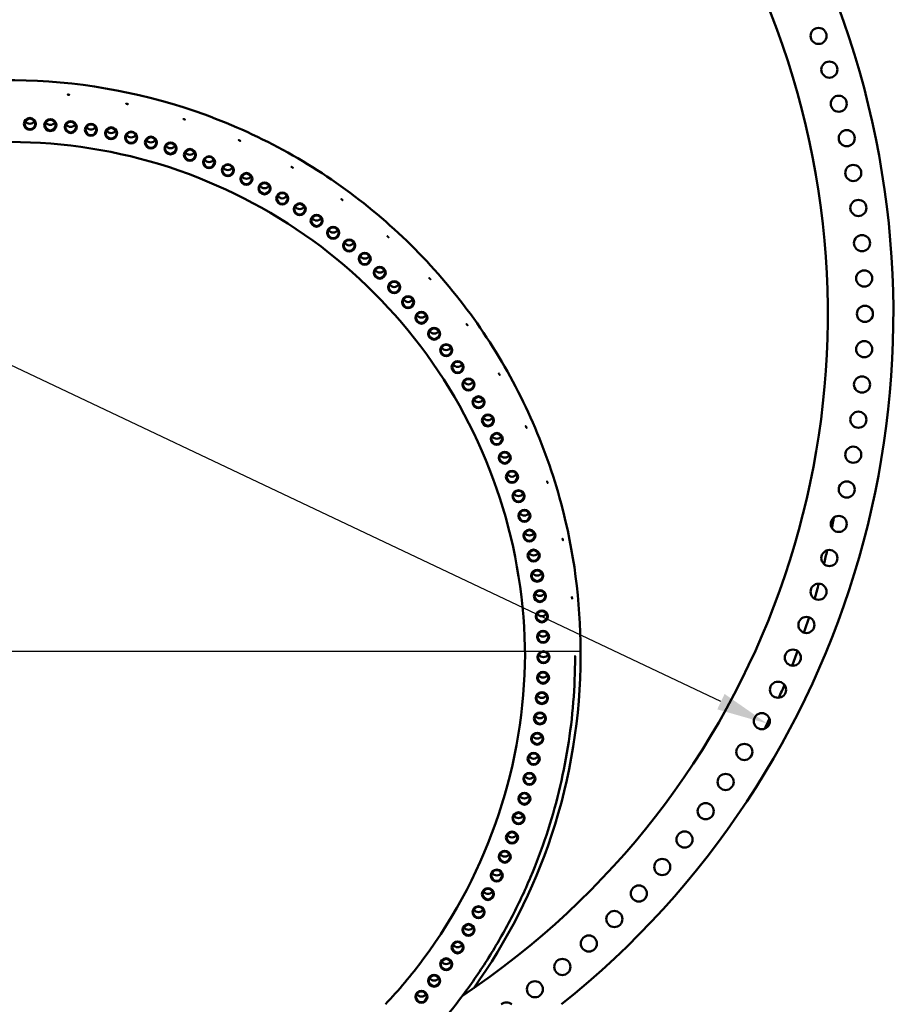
# Model space of a CAD drawing. Header units: millimetres. Extents: x 0 to 63075, y 0 to 44550.
# Tile 29 of 31: x 53591 to 56792, y 34698 to 38304. Entities that reach past the tile are written whole.
import ezdxf

# ---------------------------------------------------------------- set-up
doc = ezdxf.new("R2010")
doc.units = ezdxf.units.MM
doc.header["$LTSCALE"] = 75
for name, color, linetype, lineweight in [('Center Mark (ISO)', 7, 'Continuous', 25), ('Dimension (ISO)', 7, 'Continuous', 25), ('Visible (ISO)', 7, 'Continuous', 50)]:
    doc.layers.add(name, color=color, linetype=linetype, lineweight=lineweight)
doc.styles.add('Note Text (ISO)', font='tahoma.ttf')
doc.dimstyles.new('Default (ISO)', dxfattribs={"dimscale": 75, "dimtxt": 2, "dimasz": 2.5, "dimexe": 3.175, "dimexo": 0, "dimgap": 0.762, "dimtad": 1, "dimrnd": 1e-08, "dimtxsty": 'Note Text (ISO)', "dimcen": 0.09, "dimdle": 10, "dimclrd": 256, "dimclre": 256, "dimclrt": 256, "dimazin": 2, "dimtfac": 1, "dimtmove": 0, "dimatfit": 3, "dimfxl": 1, "dimtolj": 1, "dimtzin": 0, "dimlwd": -1, "dimlwe": -1, "dimarcsym": 0})

# ---------------------------------------------------------------- blocks, each defined once
blk = doc.blocks.new('*D14')
at = {"layer": 'Defpoints', "color": 0, "transparency": 16777216}
for p in [(50776.9, 38355.5), (56329.6, 35725.8)]:
    blk.add_point(p, dxfattribs=at)
at = {"layer": 'Dimension (ISO)', "transparency": 16777216}
for p, q in [((50776.9, 38355.5), (44507.5, 41324.6)), ((56160.1, 35806.1), (50946.4, 38275.2))]:
    blk.add_line(p, q, dxfattribs=at)
for points in [[(50959.8, 38303.5), (50933, 38247), (50776.9, 38355.5)], [(56173.5, 35834.3), (56146.7, 35777.8), (56329.6, 35725.8)]]:
    blk.add_solid(points, dxfattribs=at)
at = {"layer": 'Dimension (ISO)', "transparency": 16777216, "insert": (44791.7, 41791.2), "char_height": 150, "attachment_point": 1, "rotation": 334.6581, "style": 'Note Text (ISO)'}
blk.add_mtext('\\A1;\\fTahoma|b0|i0;\\H149.0446;\\fAIGDT|b0|i0;\\H150.0000;n\\fTahoma|b0|i0;\\H150.0000;6145\\P\\fTahoma|b0|i0;\\H149.0446;Diameter difference between conical tower flanges is up to 2000mm', dxfattribs=at)

msp = doc.modelspace()

# ---------------------------------------------------------------- linework, layer by layer
at = {"layer": 'Center Mark (ISO)', "linetype": 'Continuous'}
msp.add_line((55647.5596, 35989.4574), (51587.8511, 35989.4574), dxfattribs=at)
at = {"layer": 'Visible (ISO)'}
for p, q in [((55645.7472, 35974.5893), (55645.7472, 35991.5811)), ((55625.7472, 35970.0088), (55625.7472, 35972.7608)), ((55625.7472, 35968.9589), (55625.7472, 35969.7056))]:
    msp.add_line(p, q, dxfattribs=at)
for centre in [(56517.9113, 38244.1851), (56557.4381, 38120.801), (56591.8323, 37995.8889), (56621.0351, 37869.6621), (56644.9967, 37742.3364), (56663.6761, 37614.1292), (56677.0413, 37485.2596), (56685.0696, 37355.9477), (56687.7472, 37226.4146), (56685.0696, 37096.8815), (56677.0413, 36967.5696), (56663.6761, 36838.7001), (56644.9967, 36710.4929), (56621.0351, 36583.1671), (56591.8323, 36456.9403), (56557.4381, 36332.0282), (56517.9113, 36208.6441), (56473.3195, 36086.9989), (56423.7387, 35967.3003), (56369.2537, 35849.7529), (56309.9577, 35734.5575), (56245.9518, 35621.9109), (56177.3455, 35512.0056), (56104.256, 35405.0293), (56026.8081, 35301.1649), (55945.1342, 35200.5896), (55859.3738, 35103.4755), (55769.6734, 35009.9884), (55676.1863, 34920.288), (55579.0722, 34834.5276), (55478.4969, 34752.8537)]:
    msp.add_circle(centre, 29.5, dxfattribs=at)
for centre, radius, start, end in [((53553.2472, 37226.4146), 3238.5, 308.6641166, 231.3358834), ((53553.2472, 37226.4146), 2998.5, 303.6135548, 236.3864452), ((55374.6325, 34675.4058), 29.5, 49.1582324, 130.8417676)]:
    msp.add_arc(centre, radius, start, end, dxfattribs=at)
for centre, major_axis in [((53628.1865, 37921.8255), (-22, 0)), ((53628.1865, 37921.9378), (19.5, 0)), ((53703.0158, 37917.5248), (-22, 0)), ((53703.0158, 37917.6371), (19.5, 0)), ((53777.6253, 37910.364), (-22, 0)), ((53777.6253, 37910.4763), (19.5, 0)), ((53851.9055, 37900.3536), (-22, 0)), ((53851.9055, 37900.4659), (19.5, 0)), ((53925.7474, 37887.5082), (-22, 0)), ((53925.7474, 37887.6205), (19.5, 0)), ((53999.0426, 37871.8468), (-22, 0)), ((53999.0426, 37871.9591), (19.5, 0)), ((54071.6835, 37853.3923), (-22, 0)), ((54071.6835, 37853.5046), (19.5, 0)), ((54143.5635, 37832.1719), (-22, 0)), ((54143.5635, 37832.2841), (19.5, 0)), ((54214.5772, 37808.2165), (-22, 0)), ((54214.5772, 37808.3288), (19.5, 0)), ((54284.6203, 37781.5615), (-22, 0)), ((54284.6203, 37781.6738), (19.5, 0)), ((54353.59, 37752.2459), (-22, 0)), ((54353.59, 37752.3582), (19.5, 0)), ((54421.3851, 37720.3127), (-22, 0)), ((54421.3851, 37720.425), (19.5, 0)), ((54487.906, 37685.8089), (-22, 0)), ((54487.906, 37685.9212), (19.5, 0)), ((54553.0552, 37648.785), (-22, 0)), ((54553.0552, 37648.8973), (19.5, 0)), ((54616.7371, 37609.2954), (-22, 0)), ((54616.7371, 37609.4077), (19.5, 0)), ((54678.8582, 37567.3981), (-22, 0)), ((54678.8582, 37567.5104), (19.5, 0)), ((54739.3272, 37523.1545), (-22, 0)), ((54739.3272, 37523.2668), (19.5, 0)), ((54798.0555, 37476.6296), (-22, 0)), ((54798.0555, 37476.7419), (19.5, 0)), ((54854.9569, 37427.8916), (-22, 0)), ((54854.9569, 37428.0039), (19.5, 0)), ((54909.9479, 37377.0121), (-22, 0)), ((54909.9479, 37377.1244), (19.5, 0)), ((54962.9477, 37324.0658), (-22, 0)), ((54962.9477, 37324.1781), (19.5, 0)), ((55013.8786, 37269.1303), (-22, 0)), ((55013.8786, 37269.2426), (19.5, 0)), ((55062.6658, 37212.2864), (-22, 0)), ((55062.6658, 37212.3987), (19.5, 0)), ((55109.2377, 37153.6173), (-22, 0)), ((55109.2377, 37153.7296), (19.5, 0)), ((55153.526, 37093.2093), (-22, 0)), ((55153.526, 37093.3216), (19.5, 0)), ((55195.4656, 37031.1509), (-22, 0)), ((55195.4656, 37031.2632), (19.5, 0)), ((55234.9951, 36967.5333), (-22, 0)), ((55234.9951, 36967.6456), (19.5, 0)), ((55272.0564, 36902.4499), (-22, 0)), ((55272.0564, 36902.5622), (19.5, 0)), ((55306.5951, 36835.996), (-22, 0)), ((55306.5951, 36836.1083), (19.5, 0)), ((55338.5605, 36768.2694), (-22, 0)), ((55338.5605, 36768.3817), (19.5, 0)), ((55367.9057, 36699.3693), (-22, 0)), ((55367.9057, 36699.4816), (19.5, 0)), ((55394.5877, 36629.3969), (-22, 0)), ((55394.5877, 36629.5092), (19.5, 0)), ((55418.5672, 36558.4549), (-22, 0)), ((55418.5672, 36558.5672), (19.5, 0)), ((55439.8092, 36486.6474), (-22, 0)), ((55439.8092, 36486.7597), (19.5, 0)), ((55458.2823, 36414.0798), (-22, 0)), ((55458.2823, 36414.1921), (19.5, 0)), ((55473.9595, 36340.8586), (-22, 0)), ((55473.9595, 36340.9709), (19.5, 0)), ((55486.8178, 36267.0912), (-22, 0)), ((55486.8178, 36267.2035), (19.5, 0)), ((55496.8384, 36192.886), (-22, 0)), ((55496.8384, 36192.9983), (19.5, 0)), ((55504.0064, 36118.3518), (-22, 0)), ((55504.0064, 36118.4641), (19.5, 0)), ((55508.3115, 36043.598), (-22, 0)), ((55508.3115, 36043.7103), (19.5, 0)), ((55509.7472, 35968.7343), (-22, 0)), ((55509.7472, 35968.8466), (19.5, 0)), ((55508.3115, 35893.8706), (-22, 0)), ((55508.3115, 35893.9829), (19.5, 0)), ((55504.0064, 35819.1169), (-22, 0)), ((55504.0064, 35819.2291), (19.5, 0)), ((55496.8384, 35744.5826), (-22, 0)), ((55496.8384, 35744.6949), (19.5, 0)), ((55486.8178, 35670.3774), (-22, 0)), ((55486.8178, 35670.4897), (19.5, 0)), ((55473.9595, 35596.61), (-22, 0)), ((55473.9595, 35596.7223), (19.5, 0)), ((55458.2823, 35523.3888), (-22, 0)), ((55458.2823, 35523.5011), (19.5, 0)), ((55439.8092, 35450.8212), (-22, 0)), ((55439.8092, 35450.9335), (19.5, 0)), ((55418.5672, 35379.0137), (-22, 0)), ((55418.5672, 35379.126), (19.5, 0)), ((55394.5877, 35308.0717), (-22, 0)), ((55394.5877, 35308.184), (19.5, 0)), ((55367.9057, 35238.0993), (-22, 0)), ((55367.9057, 35238.2116), (19.5, 0)), ((55338.5605, 35169.1992), (-22, 0)), ((55338.5605, 35169.3115), (19.5, 0)), ((55306.5951, 35101.4726), (-22, 0)), ((55306.5951, 35101.5849), (19.5, 0)), ((55272.0564, 35035.0188), (-22, 0)), ((55272.0564, 35035.131), (19.5, 0)), ((55234.9951, 34969.9353), (-22, 0)), ((55234.9951, 34970.0476), (19.5, 0)), ((55195.4656, 34906.3177), (-22, 0)), ((55195.4656, 34906.43), (19.5, 0)), ((55153.526, 34844.2593), (-22, 0)), ((55153.526, 34844.3716), (19.5, 0)), ((55109.2377, 34783.8513), (-22, 0)), ((55109.2377, 34783.9636), (19.5, 0)), ((55062.6658, 34725.1823), (-22, 0)), ((55062.6658, 34725.2945), (19.5, 0))]:
    msp.add_ellipse(centre, major_axis=major_axis, ratio=0.998990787, dxfattribs=at)
for centre, major_axis, start_param, end_param in [((53628.1865, 37941.9252), (19.5, 0), 3.680287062, 5.744490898), ((53703.0158, 37937.6245), (19.5, 0), 3.680287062, 5.744490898), ((53777.6253, 37930.4637), (19.5, 0), 3.680287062, 5.744490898), ((53851.9055, 37920.4533), (19.5, 0), 3.680287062, 5.744490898), ((53925.7474, 37907.6079), (19.5, 0), 3.680287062, 5.744490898), ((53999.0426, 37891.9465), (19.5, 0), 3.680287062, 5.744490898), ((54071.6835, 37873.492), (19.5, 0), 3.680287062, 5.744490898), ((54143.5635, 37852.2716), (19.5, 0), 3.680287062, 5.744490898), ((54214.5772, 37828.3162), (19.5, 0), 3.680287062, 5.744490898), ((54284.6203, 37801.6612), (19.5, 0), 3.680287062, 5.744490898), ((54353.59, 37772.3456), (19.5, 0), 3.680287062, 5.744490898), ((54421.3851, 37740.4124), (19.5, 0), 3.680287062, 5.744490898), ((54487.906, 37705.9086), (19.5, 0), 3.680287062, 5.744490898), ((54553.0552, 37668.8847), (19.5, 0), 3.680287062, 5.744490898), ((54616.7371, 37629.3951), (19.5, 0), 3.680287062, 5.744490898), ((54678.8582, 37587.4978), (19.5, 0), 3.680287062, 5.744490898), ((54739.3272, 37543.2542), (19.5, 0), 3.680287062, 5.744490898), ((54798.0555, 37496.7293), (19.5, 0), 3.680287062, 5.744490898), ((54854.9569, 37447.9913), (19.5, 0), 3.680287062, 5.744490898), ((54909.9479, 37397.1118), (19.5, 0), 3.680287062, 5.744490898), ((54962.9477, 37344.1655), (19.5, 0), 3.680287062, 5.744490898), ((55013.8786, 37289.2301), (19.5, 0), 3.680287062, 5.744490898), ((55062.6658, 37232.3861), (19.5, 0), 3.680287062, 5.744490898), ((55109.2377, 37173.717), (19.5, 0), 3.680287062, 5.744490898), ((55153.526, 37113.309), (19.5, 0), 3.680287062, 5.744490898), ((55195.4656, 37051.2507), (19.5, 0), 3.680287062, 5.744490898), ((55234.9951, 36987.6331), (19.5, 0), 3.680287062, 5.744490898), ((55272.0564, 36922.5496), (19.5, 0), 3.680287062, 5.744490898), ((55306.5951, 36856.0958), (19.5, 0), 3.680287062, 5.744490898), ((55338.5605, 36788.3691), (19.5, 0), 3.680287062, 5.744490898), ((55367.9057, 36719.469), (19.5, 0), 3.680287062, 5.744490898), ((55394.5877, 36649.4966), (19.5, 0), 3.680287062, 5.744490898), ((55418.5672, 36578.5546), (19.5, 0), 3.680287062, 5.744490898), ((53553.2472, 37040.644), (3072.5, 0), 6.133837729, 6.136179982), ((53553.2472, 37040.644), (3072.5, 0), 6.133837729, 6.136179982), ((55439.8092, 36506.7471), (19.5, 0), 3.680287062, 5.744490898), ((53553.2472, 37040.644), (3072.5, 0), 6.086746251, 6.099684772), ((53553.2472, 37040.644), (3072.5, 0), 6.086746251, 6.099684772), ((55458.2823, 36434.1795), (19.5, 0), 3.680287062, 5.744490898), ((55473.9595, 36360.9583), (19.5, 0), 3.680287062, 5.744490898), ((53553.2472, 37040.644), (3072.5, 0), 6.042932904, 6.059707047), ((53553.2472, 37040.644), (3072.5, 0), 6.042932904, 6.059707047), ((55486.8178, 36287.1909), (19.5, 0), 3.680287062, 5.744490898), ((53553.2472, 37040.644), (3072.5, 0), 5.999991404, 6.018654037), ((53553.2472, 37040.644), (3072.5, 0), 5.999991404, 6.018654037), ((55496.8384, 36212.9857), (19.5, 0), 3.680287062, 5.744490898), ((55504.0064, 36138.4515), (19.5, 0), 3.680287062, 5.744490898), ((53553.2472, 37040.644), (3072.5, 0), 5.957614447, 5.976834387), ((53553.2472, 37040.644), (3072.5, 0), 5.957614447, 5.976834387), ((55508.3115, 36063.6977), (19.5, 0), 3.680287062, 5.744490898), ((53553.2472, 37040.644), (3072.5, 0), 5.915721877, 5.934329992), ((53553.2472, 37040.644), (3072.5, 0), 5.915721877, 5.934329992), ((55509.7472, 35988.834), (19.5, 0), 3.680287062, 5.744490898), ((55508.3115, 35913.9704), (19.5, 0), 3.680287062, 5.744490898), ((53553.2472, 37040.644), (3072.5, 0), 5.874350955, 5.891105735), ((53553.2472, 37040.644), (3072.5, 0), 5.874350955, 5.891105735), ((55504.0064, 35839.2166), (19.5, 0), 3.680287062, 5.744490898), ((55496.8384, 35764.6823), (19.5, 0), 3.680287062, 5.744490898), ((53553.2472, 37040.644), (-3072.5, 0), 2.692126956, 2.70535358), ((53553.2472, 37040.644), (3072.5, 0), 5.83371961, 5.846946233), ((55486.8178, 35690.4771), (19.5, 0), 3.680287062, 5.744490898), ((55473.9595, 35616.7098), (19.5, 0), 3.680287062, 5.744490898), ((53553.2472, 37040.644), (-3072.5, 0), 2.653448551, 2.659048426), ((53553.2472, 37040.644), (3072.5, 0), 5.795041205, 5.80064108), ((55458.2823, 35543.4885), (19.5, 0), 3.680287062, 5.744490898), ((55439.8092, 35470.9209), (19.5, 0), 3.680287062, 5.744490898), ((55418.5672, 35399.1134), (19.5, 0), 3.680287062, 5.744490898), ((55394.5877, 35328.1714), (19.5, 0), 3.680287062, 5.744490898), ((55367.9057, 35258.199), (19.5, 0), 3.680287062, 5.744490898), ((55338.5605, 35189.299), (19.5, 0), 3.680287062, 5.744490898), ((55306.5951, 35121.5723), (19.5, 0), 3.680287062, 5.744490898), ((55272.0564, 35055.1185), (19.5, 0), 3.680287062, 5.744490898), ((55234.9951, 34990.035), (19.5, 0), 3.680287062, 5.744490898), ((55195.4656, 34926.4174), (19.5, 0), 3.680287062, 5.744490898), ((55153.526, 34864.359), (19.5, 0), 3.680287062, 5.744490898), ((55109.2377, 34803.951), (19.5, 0), 3.680287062, 5.744490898), ((55062.6658, 34745.282), (19.5, 0), 3.680287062, 5.744490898)]:
    msp.add_ellipse(centre, major_axis=major_axis, ratio=0.998990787, start_param=start_param, end_param=end_param, dxfattribs=at)
for points, knots in [([(51460.7472, 35991.5811), (51460.7472, 36214.5558), (51496.76, 36437.4918), (51637.1791, 36860.8035), (51741.5613, 37061.1054), (52008.1439, 37418.8027), (52170.2986, 37576.1352), (52535.9818, 37831.9022), (52739.4473, 37930.2912), (53167.106, 38058.1581), (53391.2252, 38087.6129), (53837.4394, 38074.5944), (54059.4568, 38032.123), (54478.92, 37879.5392), (54676.293, 37769.4537), (55026.4147, 37492.7976), (55179.103, 37326.2759), (55424.3349, 36953.6393), (55516.8367, 36747.5898), (55621.7472, 36356.1218), (55645.7472, 36173.8585), (55645.7472, 35991.5811)], [3.141592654, 3.141592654, 3.141592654, 3.141592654, 3.461584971, 3.461584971, 3.781578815, 3.781578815, 4.101576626, 4.101576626, 4.421579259, 4.421579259, 4.741585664, 4.741585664, 5.06159331, 5.06159331, 5.381599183, 5.381599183, 5.70160096, 5.70160096, 6.021597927, 6.021597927, 6.283185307, 6.283185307, 6.283185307, 6.283185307]), ([(53769.8824, 38028.7721), (53769.461, 38028.8164), (53769.0114, 38028.8672), (53768.1844, 38028.969), (53767.8069, 38029.0199), (53767.2108, 38029.1088), (53766.9525, 38029.1526), (53766.6099, 38029.2254), (53766.5256, 38029.2544), (53766.5256, 38029.2924), (53766.6099, 38029.304), (53766.9525, 38029.3059), (53767.2108, 38029.2962), (53767.8069, 38029.2612), (53768.1844, 38029.2336), (53769.0114, 38029.1628), (53769.461, 38029.1195), (53770.3039, 38029.031), (53770.7534, 38028.9799), (53771.5803, 38028.8771), (53771.9577, 38028.8254), (53772.5537, 38028.7352), (53772.812, 38028.6907), (53773.1544, 38028.6169), (53773.2387, 38028.5876), (53773.2387, 38028.5685), (53773.2387, 38028.5495), (53773.1544, 38028.5382), (53772.812, 38028.5373), (53772.5537, 38028.5478), (53771.9577, 38028.5841), (53771.5803, 38028.6124), (53770.7534, 38028.6843), (53770.3039, 38028.7279), (53769.8824, 38028.7721)], [0.508527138, 0.508527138, 0.508527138, 0.508527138, 0.635658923, 0.635658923, 0.762790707, 0.762790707, 0.889922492, 0.889922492, 1.017054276, 1.017054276, 1.144186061, 1.144186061, 1.271317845, 1.271317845, 1.39844963, 1.39844963, 1.525581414, 1.525581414, 1.652713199, 1.652713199, 1.779844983, 1.779844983, 1.906976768, 1.906976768, 2.034108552, 2.034108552, 2.034108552, 2.161240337, 2.161240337, 2.288372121, 2.288372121, 2.415503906, 2.415503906, 2.54263569, 2.54263569, 2.54263569, 2.54263569]), ([(53984.1442, 37994.8706), (53983.7297, 37994.9586), (53983.2875, 37995.0562), (53982.474, 37995.2439), (53982.1027, 37995.334), (53981.5164, 37995.4847), (53981.2622, 37995.5554), (53980.9252, 37995.6637), (53980.8424, 37995.7015), (53980.8424, 37995.7396), (53980.9252, 37995.7424), (53981.2622, 37995.7087), (53981.5164, 37995.6722), (53982.1027, 37995.5753), (53982.474, 37995.5085), (53983.2875, 37995.3518), (53983.7297, 37995.2618), (53984.5587, 37995.0858), (53985.0008, 37994.988), (53985.814, 37994.7993), (53986.1852, 37994.7084), (53986.7713, 37994.5564), (53987.0252, 37994.485), (53987.362, 37994.3756), (53987.4448, 37994.3376), (53987.4448, 37994.3185), (53987.4448, 37994.2995), (53987.362, 37994.2969), (53987.0252, 37994.3316), (53986.7713, 37994.3689), (53986.1852, 37994.4671), (53985.814, 37994.5346), (53985.0008, 37994.6924), (53984.5587, 37994.7826), (53984.1442, 37994.8706)], [0.508527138, 0.508527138, 0.508527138, 0.508527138, 0.635658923, 0.635658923, 0.762790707, 0.762790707, 0.889922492, 0.889922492, 1.017054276, 1.017054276, 1.144186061, 1.144186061, 1.271317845, 1.271317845, 1.39844963, 1.39844963, 1.525581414, 1.525581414, 1.652713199, 1.652713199, 1.779844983, 1.779844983, 1.906976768, 1.906976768, 2.034108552, 2.034108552, 2.034108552, 2.161240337, 2.161240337, 2.288372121, 2.288372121, 2.415503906, 2.415503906, 2.54263569, 2.54263569, 2.54263569, 2.54263569]), ([(54193.6849, 37938.781), (54193.2819, 37938.9118), (54192.8519, 37939.055), (54192.061, 37939.3267), (54191.6999, 37939.4552), (54191.1297, 37939.6665), (54190.8826, 37939.7634), (54190.5548, 37939.9065), (54190.4742, 37939.9528), (54190.4742, 37939.9909), (54190.5548, 37939.9852), (54190.8826, 37939.9167), (54191.1297, 37939.8539), (54191.6999, 37939.6965), (54192.061, 37939.5914), (54192.8519, 37939.3506), (54193.2819, 37939.215), (54194.0879, 37938.9534), (54194.5178, 37938.8099), (54195.3085, 37938.5372), (54195.6693, 37938.4081), (54196.2391, 37938.1955), (54196.486, 37938.0979), (54196.8134, 37937.9537), (54196.8939, 37937.9072), (54196.8939, 37937.8881), (54196.8939, 37937.8691), (54196.8134, 37937.8751), (54196.486, 37937.9445), (54196.2391, 37938.008), (54195.6693, 37938.1668), (54195.3085, 37938.2726), (54194.5178, 37938.5143), (54194.0879, 37938.6502), (54193.6849, 37938.781)], [0.508527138, 0.508527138, 0.508527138, 0.508527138, 0.635658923, 0.635658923, 0.762790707, 0.762790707, 0.889922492, 0.889922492, 1.017054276, 1.017054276, 1.144186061, 1.144186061, 1.271317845, 1.271317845, 1.39844963, 1.39844963, 1.525581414, 1.525581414, 1.652713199, 1.652713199, 1.779844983, 1.779844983, 1.906976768, 1.906976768, 2.034108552, 2.034108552, 2.034108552, 2.161240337, 2.161240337, 2.288372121, 2.288372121, 2.415503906, 2.415503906, 2.54263569, 2.54263569, 2.54263569, 2.54263569]), ([(54396.2089, 37861.1178), (54395.8218, 37861.29), (54395.4088, 37861.4773), (54394.6489, 37861.8302), (54394.3021, 37861.9957), (54393.7543, 37862.2655), (54393.5168, 37862.3878), (54393.202, 37862.5646), (54393.1246, 37862.6192), (54393.1246, 37862.6573), (54393.202, 37862.6433), (54393.5168, 37862.5412), (54393.7543, 37862.453), (54394.3021, 37862.237), (54394.6489, 37862.0948), (54395.4088, 37861.7729), (54395.8218, 37861.5932), (54396.596, 37861.2488), (54397.0089, 37861.0612), (54397.7683, 37860.7074), (54398.1149, 37860.5412), (54398.6621, 37860.2701), (54398.8992, 37860.1472), (54399.2137, 37859.9694), (54399.291, 37859.9146), (54399.291, 37859.8955), (54399.291, 37859.8765), (54399.2137, 37859.8907), (54398.8992, 37859.9938), (54398.6621, 37860.0827), (54398.1149, 37860.2999), (54397.7683, 37860.4428), (54397.0089, 37860.7656), (54396.596, 37860.9456), (54396.2089, 37861.1178)], [0.508527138, 0.508527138, 0.508527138, 0.508527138, 0.635658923, 0.635658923, 0.762790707, 0.762790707, 0.889922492, 0.889922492, 1.017054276, 1.017054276, 1.144186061, 1.144186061, 1.271317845, 1.271317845, 1.39844963, 1.39844963, 1.525581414, 1.525581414, 1.652713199, 1.652713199, 1.779844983, 1.779844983, 1.906976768, 1.906976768, 2.034108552, 2.034108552, 2.034108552, 2.161240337, 2.161240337, 2.288372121, 2.288372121, 2.415503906, 2.415503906, 2.54263569, 2.54263569, 2.54263569, 2.54263569]), ([(53556.2436, 37856.0451), (53753.8598, 37855.7319), (53951.3945, 37824.1882), (54327.1276, 37701.7015), (54505.2655, 37610.7782), (54824.7934, 37378.3974), (54966.132, 37236.9773), (55198.2398, 36917.4044), (55288.9718, 36739.3032), (55410.9853, 36363.7579), (55442.2472, 36166.3743), (55442.2472, 35968.9589)], [4.713975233, 4.713975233, 4.713975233, 4.713975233, 5.027817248, 5.027817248, 5.341659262, 5.341659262, 5.655501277, 5.655501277, 5.969343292, 5.969343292, 6.283185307, 6.283185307, 6.283185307, 6.283185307]), ([(54589.4972, 37762.7319), (54589.1302, 37762.9436), (54588.7387, 37763.173), (54588.0183, 37763.6034), (54587.6894, 37763.8043), (54587.1701, 37764.13), (54586.9449, 37764.2764), (54586.6464, 37764.4854), (54586.573, 37764.5479), (54586.573, 37764.5859), (54586.6464, 37764.5641), (54586.9449, 37764.4298), (54587.1701, 37764.3174), (54587.6894, 37764.0456), (54588.0183, 37763.868), (54588.7387, 37763.4686), (54589.1302, 37763.2467), (54589.8642, 37762.8234), (54590.2556, 37762.5937), (54590.9754, 37762.1624), (54591.3039, 37761.9609), (54591.8226, 37761.634), (54592.0474, 37761.4869), (54592.3454, 37761.2771), (54592.4187, 37761.2143), (54592.4187, 37761.1953), (54592.4187, 37761.1763), (54592.3454, 37761.1984), (54592.0474, 37761.3335), (54591.8226, 37761.4465), (54591.3039, 37761.7196), (54590.9754, 37761.8978), (54590.2556, 37762.2981), (54589.8642, 37762.5202), (54589.4972, 37762.7319)], [0.508527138, 0.508527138, 0.508527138, 0.508527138, 0.635658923, 0.635658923, 0.762790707, 0.762790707, 0.889922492, 0.889922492, 1.017054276, 1.017054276, 1.144186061, 1.144186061, 1.271317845, 1.271317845, 1.39844963, 1.39844963, 1.525581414, 1.525581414, 1.652713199, 1.652713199, 1.779844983, 1.779844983, 1.906976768, 1.906976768, 2.034108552, 2.034108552, 2.034108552, 2.161240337, 2.161240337, 2.288372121, 2.288372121, 2.415503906, 2.415503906, 2.54263569, 2.54263569, 2.54263569, 2.54263569]), ([(54771.4321, 37644.7012), (54771.0893, 37644.95), (54770.7235, 37645.2191), (54770.0505, 37645.7225), (54769.7432, 37645.9567), (54769.258, 37646.3349), (54769.0476, 37646.5042), (54768.7687, 37646.7434), (54768.7001, 37646.8133), (54768.7001, 37646.8514), (54768.7687, 37646.8221), (54769.0476, 37646.6576), (54769.258, 37646.5224), (54769.7432, 37646.198), (54770.0505, 37645.9871), (54770.7235, 37645.5147), (54771.0893, 37645.2532), (54771.775, 37644.7555), (54772.1406, 37644.4862), (54772.813, 37643.982), (54773.1198, 37643.7472), (54773.6042, 37643.3679), (54773.8142, 37643.198), (54774.0925, 37642.958), (54774.1609, 37642.8878), (54774.1609, 37642.8688), (54774.1609, 37642.8498), (54774.0925, 37642.8793), (54773.8142, 37643.0446), (54773.6042, 37643.1804), (54773.1198, 37643.5059), (54772.813, 37643.7174), (54772.1406, 37644.1906), (54771.775, 37644.4524), (54771.4321, 37644.7012)], [0.508527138, 0.508527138, 0.508527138, 0.508527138, 0.635658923, 0.635658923, 0.762790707, 0.762790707, 0.889922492, 0.889922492, 1.017054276, 1.017054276, 1.144186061, 1.144186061, 1.271317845, 1.271317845, 1.39844963, 1.39844963, 1.525581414, 1.525581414, 1.652713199, 1.652713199, 1.779844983, 1.779844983, 1.906976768, 1.906976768, 2.034108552, 2.034108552, 2.034108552, 2.161240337, 2.161240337, 2.288372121, 2.288372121, 2.415503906, 2.415503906, 2.54263569, 2.54263569, 2.54263569, 2.54263569]), ([(54940.0204, 37508.3189), (54939.7055, 37508.6022), (54939.3694, 37508.908), (54938.7511, 37509.479), (54938.4689, 37509.744), (54938.023, 37510.1711), (54937.8298, 37510.3615), (54937.5735, 37510.6287), (54937.5104, 37510.7055), (54937.5104, 37510.7435), (54937.5735, 37510.7073), (54937.8298, 37510.5148), (54938.023, 37510.3585), (54938.4689, 37509.9853), (54938.7511, 37509.7436), (54939.3694, 37509.2036), (54939.7055, 37508.9054), (54940.3353, 37508.3388), (54940.6711, 37508.0328), (54941.2887, 37507.4611), (54941.5705, 37507.1954), (54942.0154, 37506.7674), (54942.2082, 37506.5764), (54942.4638, 37506.3085), (54942.5267, 37506.2315), (54942.5267, 37506.2124), (54942.5267, 37506.1934), (54942.4638, 37506.2298), (54942.2082, 37506.4231), (54942.0154, 37506.5799), (54941.5705, 37506.9541), (54941.2887, 37507.1964), (54940.6711, 37507.7372), (54940.3353, 37508.0356), (54940.0204, 37508.3189)], [0.508527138, 0.508527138, 0.508527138, 0.508527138, 0.635658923, 0.635658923, 0.762790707, 0.762790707, 0.889922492, 0.889922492, 1.017054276, 1.017054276, 1.144186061, 1.144186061, 1.271317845, 1.271317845, 1.39844963, 1.39844963, 1.525581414, 1.525581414, 1.652713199, 1.652713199, 1.779844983, 1.779844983, 1.906976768, 1.906976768, 2.034108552, 2.034108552, 2.034108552, 2.161240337, 2.161240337, 2.288372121, 2.288372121, 2.415503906, 2.415503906, 2.54263569, 2.54263569, 2.54263569, 2.54263569]), ([(55093.4148, 37355.0792), (55093.1313, 37355.3939), (55092.8287, 37355.7331), (55092.2719, 37356.3656), (55092.0177, 37356.6588), (55091.6162, 37357.1301), (55091.4421, 37357.3398), (55091.2113, 37357.6325), (55091.1545, 37357.7155), (55091.1545, 37357.7536), (55091.2113, 37357.7111), (55091.4421, 37357.4931), (55091.6162, 37357.3176), (55092.0177, 37356.9001), (55092.2719, 37356.6302), (55092.8287, 37356.0287), (55093.1313, 37355.697), (55093.6984, 37355.0678), (55094.0008, 37354.7283), (55094.5568, 37354.0952), (55094.8104, 37353.8015), (55095.2109, 37353.3292), (55095.3845, 37353.1191), (55095.6146, 37352.8257), (55095.6711, 37352.7425), (55095.6711, 37352.7234), (55095.6711, 37352.7044), (55095.6146, 37352.7471), (55095.3845, 37352.9658), (55095.2109, 37353.1418), (55094.8104, 37353.5602), (55094.5568, 37353.8306), (55094.0008, 37354.4328), (55093.6984, 37354.7646), (55093.4148, 37355.0792)], [0.508527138, 0.508527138, 0.508527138, 0.508527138, 0.635658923, 0.635658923, 0.762790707, 0.762790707, 0.889922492, 0.889922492, 1.017054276, 1.017054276, 1.144186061, 1.144186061, 1.271317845, 1.271317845, 1.39844963, 1.39844963, 1.525581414, 1.525581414, 1.652713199, 1.652713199, 1.779844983, 1.779844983, 1.906976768, 1.906976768, 2.034108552, 2.034108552, 2.034108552, 2.161240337, 2.161240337, 2.288372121, 2.288372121, 2.415503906, 2.415503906, 2.54263569, 2.54263569, 2.54263569, 2.54263569]), ([(55229.9349, 37186.6611), (55229.6858, 37187.0036), (55229.42, 37187.3727), (55228.9308, 37188.0599), (55228.7075, 37188.3781), (55228.3547, 37188.8889), (55228.2017, 37189.1157), (55227.9988, 37189.4311), (55227.9489, 37189.5198), (55227.9489, 37189.5578), (55227.9988, 37189.5098), (55228.2017, 37189.2691), (55228.3547, 37189.0764), (55228.7075, 37188.6194), (55228.9308, 37188.3245), (55229.42, 37187.6682), (55229.6858, 37187.3068), (55230.184, 37186.6218), (55230.4496, 37186.2526), (55230.9379, 37185.5648), (55231.1607, 37185.2462), (55231.5124, 37184.7345), (55231.6648, 37184.5073), (55231.8668, 37184.1913), (55231.9165, 37184.1025), (55231.9165, 37184.0834), (55231.9165, 37184.0644), (55231.8668, 37184.1126), (55231.6648, 37184.354), (55231.5124, 37184.5471), (55231.1607, 37185.0049), (55230.9379, 37185.3002), (55230.4496, 37185.957), (55230.184, 37186.3186), (55229.9349, 37186.6611)], [0.508527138, 0.508527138, 0.508527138, 0.508527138, 0.635658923, 0.635658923, 0.762790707, 0.762790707, 0.889922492, 0.889922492, 1.017054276, 1.017054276, 1.144186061, 1.144186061, 1.271317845, 1.271317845, 1.39844963, 1.39844963, 1.525581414, 1.525581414, 1.652713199, 1.652713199, 1.779844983, 1.779844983, 1.906976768, 1.906976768, 2.034108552, 2.034108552, 2.034108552, 2.161240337, 2.161240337, 2.288372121, 2.288372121, 2.415503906, 2.415503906, 2.54263569, 2.54263569, 2.54263569, 2.54263569]), ([(55348.0848, 37004.9098), (55347.873, 37005.2764), (55347.6468, 37005.6712), (55347.2306, 37006.4059), (55347.0405, 37006.7457), (55346.7403, 37007.2907), (55346.6101, 37007.5323), (55346.4374, 37007.8674), (55346.395, 37007.9609), (55346.395, 37007.999), (55346.4374, 37007.9461), (55346.6101, 37007.6857), (55346.7403, 37007.4782), (55347.0405, 37006.987), (55347.2306, 37006.6705), (55347.6468, 37005.9668), (55347.873, 37005.5796), (55348.2967, 37004.8464), (55348.5226, 37004.4514), (55348.9379, 37003.7163), (55349.1274, 37003.3761), (55349.4264, 37002.8304), (55349.556, 37002.5884), (55349.7277, 37002.2528), (55349.77, 37002.1592), (55349.77, 37002.1401), (55349.77, 37002.1211), (55349.7277, 37002.1742), (55349.556, 37002.435), (55349.4264, 37002.6429), (55349.1274, 37003.1348), (55348.9379, 37003.4517), (55348.5226, 37004.1559), (55348.2967, 37004.5432), (55348.0848, 37004.9098)], [0.508527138, 0.508527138, 0.508527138, 0.508527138, 0.635658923, 0.635658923, 0.762790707, 0.762790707, 0.889922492, 0.889922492, 1.017054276, 1.017054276, 1.144186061, 1.144186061, 1.271317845, 1.271317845, 1.39844963, 1.39844963, 1.525581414, 1.525581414, 1.652713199, 1.652713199, 1.779844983, 1.779844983, 1.906976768, 1.906976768, 2.034108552, 2.034108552, 2.034108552, 2.161240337, 2.161240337, 2.288372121, 2.288372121, 2.415503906, 2.415503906, 2.54263569, 2.54263569, 2.54263569, 2.54263569]), ([(55446.5702, 36811.8166), (55446.3978, 36812.2033), (55446.2138, 36812.6196), (55445.8751, 36813.3937), (55445.7204, 36813.7516), (55445.476, 36814.3252), (55445.3701, 36814.5791), (55445.2295, 36814.9306), (55445.1949, 36815.0281), (55445.1949, 36815.0662), (55445.2295, 36815.0093), (55445.3701, 36814.7325), (55445.476, 36814.5126), (55445.7204, 36813.9929), (55445.8751, 36813.6584), (55446.2138, 36812.9152), (55446.3978, 36812.5065), (55446.7425, 36811.733), (55446.9262, 36811.3166), (55447.264, 36810.5421), (55447.418, 36810.1839), (55447.6611, 36809.6098), (55447.7664, 36809.3555), (55447.9061, 36809.0036), (55447.9404, 36808.906), (55447.9404, 36808.8869), (55447.9404, 36808.8679), (55447.9061, 36808.925), (55447.7664, 36809.2022), (55447.6611, 36809.4223), (55447.418, 36809.9426), (55447.264, 36810.2774), (55446.9262, 36811.0211), (55446.7425, 36811.4298), (55446.5702, 36811.8166)], [0.508527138, 0.508527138, 0.508527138, 0.508527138, 0.635658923, 0.635658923, 0.762790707, 0.762790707, 0.889922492, 0.889922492, 1.017054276, 1.017054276, 1.144186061, 1.144186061, 1.271317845, 1.271317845, 1.39844963, 1.39844963, 1.525581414, 1.525581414, 1.652713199, 1.652713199, 1.779844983, 1.779844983, 1.906976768, 1.906976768, 2.034108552, 2.034108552, 2.034108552, 2.161240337, 2.161240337, 2.288372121, 2.288372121, 2.415503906, 2.415503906, 2.54263569, 2.54263569, 2.54263569, 2.54263569]), ([(55524.3118, 36609.497), (55524.1809, 36609.8996), (55524.0411, 36610.3328), (55523.7836, 36611.1382), (55523.666, 36611.5103), (55523.4801, 36612.1064), (55523.3995, 36612.3701), (55523.2926, 36612.7346), (55523.2663, 36612.8353), (55523.2663, 36612.8733), (55523.2926, 36612.8132), (55523.3995, 36612.5235), (55523.4801, 36612.2939), (55523.666, 36611.7516), (55523.7836, 36611.4028), (55524.0411, 36610.6284), (55524.1809, 36610.2028), (55524.4428, 36609.3976), (55524.5823, 36608.9642), (55524.8388, 36608.1586), (55524.9557, 36607.7862), (55525.1403, 36607.1897), (55525.2202, 36606.9258), (55525.3261, 36606.561), (55525.3521, 36606.4602), (55525.3521, 36606.4412), (55525.3521, 36606.4221), (55525.3261, 36606.4823), (55525.2202, 36606.7724), (55525.1403, 36607.0022), (55524.9557, 36607.5449), (55524.8388, 36607.8939), (55524.5823, 36608.6687), (55524.4428, 36609.0944), (55524.3118, 36609.497)], [0.508527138, 0.508527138, 0.508527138, 0.508527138, 0.635658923, 0.635658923, 0.762790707, 0.762790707, 0.889922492, 0.889922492, 1.017054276, 1.017054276, 1.144186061, 1.144186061, 1.271317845, 1.271317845, 1.39844963, 1.39844963, 1.525581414, 1.525581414, 1.652713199, 1.652713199, 1.779844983, 1.779844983, 1.906976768, 1.906976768, 2.034108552, 2.034108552, 2.034108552, 2.161240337, 2.161240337, 2.288372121, 2.288372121, 2.415503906, 2.415503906, 2.54263569, 2.54263569, 2.54263569, 2.54263569]), ([(55580.4581, 36400.1677), (55580.37, 36400.5818), (55580.2759, 36401.0273), (55580.1025, 36401.8552), (55580.0232, 36402.2376), (55579.8979, 36402.85), (55579.8436, 36403.1208), (55579.7715, 36403.4946), (55579.7537, 36403.5976), (55579.7537, 36403.6357), (55579.7715, 36403.5733), (55579.8436, 36403.2742), (55579.8979, 36403.0375), (55580.0232, 36402.4789), (55580.1025, 36402.1198), (55580.2759, 36401.3229), (55580.37, 36400.885), (55580.5462, 36400.0568), (55580.64, 36399.6113), (55580.8124, 36398.7832), (55580.891, 36398.4006), (55581.0149, 36397.7879), (55581.0685, 36397.517), (55581.1396, 36397.143), (55581.1571, 36397.0399), (55581.1571, 36397.0208), (55581.1571, 36397.0018), (55581.1396, 36397.0643), (55581.0685, 36397.3636), (55581.0149, 36397.6004), (55580.891, 36398.1593), (55580.8124, 36398.5185), (55580.64, 36399.3157), (55580.5462, 36399.7536), (55580.4581, 36400.1677)], [0.508527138, 0.508527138, 0.508527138, 0.508527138, 0.635658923, 0.635658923, 0.762790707, 0.762790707, 0.889922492, 0.889922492, 1.017054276, 1.017054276, 1.144186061, 1.144186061, 1.271317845, 1.271317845, 1.39844963, 1.39844963, 1.525581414, 1.525581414, 1.652713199, 1.652713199, 1.779844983, 1.779844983, 1.906976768, 1.906976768, 2.034108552, 2.034108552, 2.034108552, 2.161240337, 2.161240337, 2.288372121, 2.288372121, 2.415503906, 2.415503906, 2.54263569, 2.54263569, 2.54263569, 2.54263569]), ([(55614.3938, 36186.1222), (55614.3495, 36186.5432), (55614.3021, 36186.9961), (55614.2147, 36187.8377), (55614.1747, 36188.2264), (55614.1113, 36188.8486), (55614.0838, 36189.1237), (55614.0473, 36189.5032), (55614.0383, 36189.6076), (55614.0383, 36189.6457), (55614.0473, 36189.5819), (55614.0838, 36189.2771), (55614.1113, 36189.0361), (55614.1747, 36188.4677), (55614.2147, 36188.1023), (55614.3021, 36187.2917), (55614.3495, 36186.8464), (55614.4381, 36186.0044), (55614.4852, 36185.5515), (55614.5716, 36184.7098), (55614.6109, 36184.321), (55614.6729, 36183.6986), (55614.6997, 36183.4235), (55614.7352, 36183.0439), (55614.7439, 36182.9394), (55614.7439, 36182.9204), (55614.7439, 36182.9014), (55614.7352, 36182.9652), (55614.6997, 36183.2701), (55614.6729, 36183.5112), (55614.6109, 36184.0797), (55614.5716, 36184.4452), (55614.4852, 36185.2559), (55614.4381, 36185.7012), (55614.3938, 36186.1222)], [0.508527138, 0.508527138, 0.508527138, 0.508527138, 0.635658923, 0.635658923, 0.762790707, 0.762790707, 0.889922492, 0.889922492, 1.017054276, 1.017054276, 1.144186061, 1.144186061, 1.271317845, 1.271317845, 1.39844963, 1.39844963, 1.525581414, 1.525581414, 1.652713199, 1.652713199, 1.779844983, 1.779844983, 1.906976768, 1.906976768, 2.034108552, 2.034108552, 2.034108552, 2.161240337, 2.161240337, 2.288372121, 2.288372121, 2.415503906, 2.415503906, 2.54263569, 2.54263569, 2.54263569, 2.54263569]), ([(55442.2213, 35978.8403), (55441.1835, 35780.8469), (55408.6986, 35583.0502), (55282.969, 35204.0337), (55188.7357, 35023.2121), (55025.7627, 34804.5447), (54979.8708, 34749.7491), (54931.0227, 34697.7231)], [0.0052363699, 0.0052363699, 0.0052363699, 0.0052363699, 0.3200017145, 0.3200017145, 0.6400030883, 0.6400030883, 0.7534004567, 0.7534004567, 0.7534004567, 0.7534004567]), ([(55625.7472, 35968.9589), (55625.7472, 35914.1036), (55623.5638, 35859.2484), (55614.7874, 35749.1753), (55608.1375, 35693.9619), (55590.4142, 35584.2484), (55579.3407, 35529.7482), (55553.0115, 35422.5049), (55537.8111, 35369.7482), (55503.2652, 35265.6071), (55483.9196, 35214.2227), (55440.9286, 35112.4953), (55417.2306, 35062.1745), (55365.8601, 34963.6001), (55338.1876, 34915.3464), (55279.4258, 34821.8211), (55248.3849, 34776.5194), (55147.3702, 34640.9821), (55071.5551, 34555.0931), (54989.18, 34476.0227)], [0, 0, 0, 0, 0.0794843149, 0.0794843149, 0.1599992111, 0.1599992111, 0.240514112, 0.240514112, 0.3199984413, 0.3199984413, 0.3994828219, 0.3994828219, 0.4799977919, 0.4799977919, 0.560512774, 0.560512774, 0.6399971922, 0.6399971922, 0.8053603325, 0.8053603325, 0.8053603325, 0.8053603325]), ([(55645.7472, 35974.5893), (55645.7472, 35751.6145), (55609.7344, 35528.6785), (55473.3204, 35117.4409), (55376.7572, 34927.94), (55254.1727, 34757.0311)], [0, 0, 0, 0, 0.3199923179, 0.3199923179, 0.6217319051, 0.6217319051, 0.6217319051, 0.6217319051]), ([(55625.7472, 35969.7056), (55625.7472, 35970.129), (55625.7471, 35970.5843), (55625.7465, 35971.4305), (55625.7462, 35971.8213), (55625.7455, 35972.4469), (55625.7451, 35972.7234), (55625.7446, 35973.1049), (55625.7444, 35973.2098), (55625.7444, 35973.2478), (55625.7446, 35973.1835), (55625.7451, 35972.8768), (55625.7455, 35972.6344), (55625.7462, 35972.0626), (55625.7465, 35971.6951), (55625.7471, 35970.8799), (55625.7472, 35970.4321), (55625.7472, 35969.9587), (55625.7472, 35969.9081), (55625.7472, 35969.8572)], [0.508527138, 0.508527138, 0.508527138, 0.508527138, 0.635658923, 0.635658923, 0.762790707, 0.762790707, 0.889922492, 0.889922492, 1.017054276, 1.017054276, 1.144186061, 1.144186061, 1.271317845, 1.271317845, 1.39844963, 1.39844963, 1.525581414, 1.525581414, 1.540631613, 1.540631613, 1.540631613, 1.540631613])]:
    msp.add_open_spline(points, degree=3, knots=knots, dxfattribs=at)

# ---------------------------------------------------------------- dimensions: what is measured, and where the dimension line sits
at = {"layer": 'Dimension (ISO)'}
dim = msp.add_diameter_dim_2p(p1=(56329.5669, 35725.8017), p2=(50776.9275, 38355.4864), text='\\fTahoma|b0|i0;\\H149.0446;\\fAIGDT|b0|i0;\\H150.0000;n\\fTahoma|b0|i0;\\H150.0000;6145\\P\\fTahoma|b0|i0;\\H149.0446;Diameter difference between conical tower flanges is up to 2000mm', dimstyle='Default (ISO)', override={"dimgap": 0.762, "dimdec": 2, "dimlfac": 1.000185, "dimtol": 0, "dimlim": 0, "dimtp": 0, "dimtm": 0, "dimtdec": 2, "dimatfit": 2, "dimtvp": -0.25}, dxfattribs=at)
dim.commit()
dim.dimension.update_dxf_attribs({"geometry": '*D14', "text_midpoint": (47341.0227, 39982.7029), "dimtype": 163})

doc.saveas('drawing.dxf')
